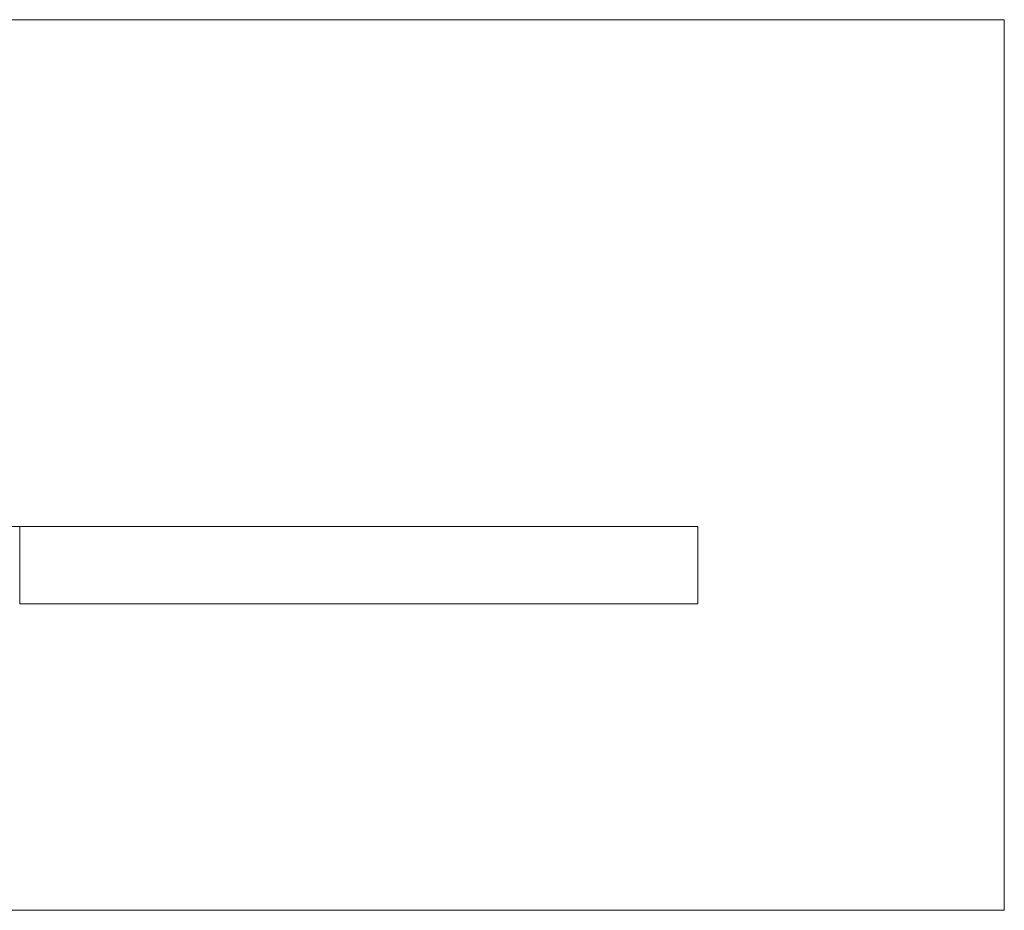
# Model space of a CAD drawing. Header units: inches. Extents: x -30 to 641, y 180 to 601.
# Tile 204 of 234: x 534 to 555, y 435 to 453. Entities that reach past the tile are written whole.
import ezdxf

# ---------------------------------------------------------------- set-up
doc = ezdxf.new("R2010")
doc.units = ezdxf.units.IN
doc.header["$MEASUREMENT"] = 0
doc.layers.add('1', color=7, linetype='Continuous')

# ---------------------------------------------------------------- blocks, each defined once
blk = doc.blocks.new('block 11')
at = {"layer": '1', "color": 8, "lineweight": 18, "true_color": 0x808080}
blk.add_lwpolyline([(554.57, 452.974), (-18.129, 452.974)], dxfattribs=at)
blk = doc.blocks.new('block 12')
at = {"layer": '1', "color": 8, "lineweight": 18, "true_color": 0x808080}
blk.add_lwpolyline([(554.57, 452.974), (554.57, 434.524)], dxfattribs=at)
blk = doc.blocks.new('block 13')
at = {"layer": '1', "color": 8, "lineweight": 18, "true_color": 0x808080}
blk.add_lwpolyline([(-18.129, 434.524), (554.57, 434.524)], dxfattribs=at)
blk = doc.blocks.new('block 2078')
at = {"layer": '1', "color": 155, "lineweight": 18, "true_color": 0x4c7299}
blk.add_lwpolyline([(548.22, 442.474), (534.179, 442.474)], dxfattribs=at)
blk = doc.blocks.new('block 2298')
at = {"layer": '1', "color": 155, "lineweight": 18, "true_color": 0x4c7299}
blk.add_lwpolyline([(534.179, 440.874), (534.179, 442.474)], dxfattribs=at)
blk = doc.blocks.new('block 2299')
at = {"layer": '1', "color": 155, "lineweight": 18, "true_color": 0x4c7299}
blk.add_lwpolyline([(548.22, 440.874), (548.22, 442.474)], dxfattribs=at)
blk = doc.blocks.new('block 2304')
at = {"layer": '1', "color": 155, "lineweight": 18, "true_color": 0x4c7299}
blk.add_lwpolyline([(548.22, 440.874), (534.179, 440.874)], dxfattribs=at)
blk = doc.blocks.new('block 2476')
at = {"layer": '1', "color": 18, "lineweight": 13, "true_color": 0x4c0000}
blk.add_lwpolyline([(534.179, 442.474), (548.22, 442.474)], dxfattribs=at)
blk = doc.blocks.new('block 2483')
at = {"layer": '1', "color": 18, "lineweight": 13, "true_color": 0x4c0000}
blk.add_lwpolyline([(537.021, 442.474), (535.021, 442.474)], dxfattribs=at)
blk = doc.blocks.new('block 2484')
at = {"layer": '1', "color": 18, "lineweight": 13, "true_color": 0x4c0000}
blk.add_lwpolyline([(537.671, 442.474), (534.371, 442.474)], dxfattribs=at)
blk = doc.blocks.new('block 2490')
at = {"layer": '1', "color": 18, "lineweight": 13, "true_color": 0x4c0000}
blk.add_lwpolyline([(548.22, 442.474), (534.179, 442.474)], dxfattribs=at)
blk = doc.blocks.new('block 2514')
at = {"layer": '1', "color": 252, "lineweight": 13, "true_color": 0x848484}
blk.add_lwpolyline([(544.989, 442.474), (541.929, 442.474)], dxfattribs=at)
blk = doc.blocks.new('block 2516')
at = {"layer": '1', "color": 18, "lineweight": 13, "true_color": 0x4c0000}
blk.add_lwpolyline([(537.671, 442.474), (534.371, 442.474)], dxfattribs=at)
blk = doc.blocks.new('block 2520')
at = {"layer": '1', "color": 18, "lineweight": 13, "true_color": 0x4c0000}
blk.add_lwpolyline([(548.22, 442.474), (534.179, 442.474)], dxfattribs=at)
blk = doc.blocks.new('block 2565')
at = {"layer": '1', "color": 18, "lineweight": 13, "true_color": 0x4c0000}
blk.add_lwpolyline([(534.179, 442.474), (548.22, 442.474)], dxfattribs=at)
blk = doc.blocks.new('block 2612')
at = {"layer": '1', "color": 252, "lineweight": 13, "true_color": 0x848484}
blk.add_lwpolyline([(544.989, 442.474), (541.929, 442.474)], dxfattribs=at)
blk = doc.blocks.new('block 2613')
at = {"layer": '1', "color": 252, "lineweight": 13, "true_color": 0x848484}
blk.add_lwpolyline([(538.929, 442.474), (539.329, 442.474)], dxfattribs=at)
blk = doc.blocks.new('block 2745')
at = {"layer": '1', "color": 252, "lineweight": 13, "true_color": 0x848484}
blk.add_lwpolyline([(544.989, 442.474), (541.929, 442.474)], dxfattribs=at)
blk = doc.blocks.new('block 2750')
at = {"layer": '1', "color": 252, "lineweight": 13, "true_color": 0x848484}
blk.add_lwpolyline([(544.989, 442.474), (541.929, 442.474)], dxfattribs=at)
blk = doc.blocks.new('block 2752')
at = {"layer": '1', "color": 252, "lineweight": 13, "true_color": 0x848484}
blk.add_lwpolyline([(538.929, 442.474), (539.329, 442.474)], dxfattribs=at)
blk = doc.blocks.new('block 7445')
at = {"layer": '1', "color": 18, "lineweight": 13, "true_color": 0x4c0000}
blk.add_lwpolyline([(534.179, 442.474), (534.163, 442.474), (534.119, 442.474), (534.048, 442.474), (533.948, 442.474), (533.823, 442.474), (533.673, 442.474), (533.502, 442.474), (533.315, 442.474), (533.115, 442.474), (532.903, 442.474), (532.676, 442.474), (532.435, 442.474), (531.929, 442.474), (531.423, 442.474), (531.182, 442.474), (530.955, 442.474), (530.743, 442.474), (530.543, 442.474), (530.356, 442.474), (530.185, 442.474), (530.035, 442.474), (529.909, 442.474), (529.81, 442.474), (529.739, 442.474), (529.695, 442.474), (529.679, 442.474)], dxfattribs=at)
blk = doc.blocks.new('block 7551')
at = {"layer": '1', "color": 18, "lineweight": 13, "true_color": 0x4c0000}
blk.add_lwpolyline([(522.666, 442.474), (527.341, 442.474), (529.679, 442.474), (530.501, 442.474), (538.218, 442.474), (547.569, 442.474), (548.166, 442.474), (538.815, 442.474), (534.179, 442.474), (533.326, 442.474), (531.016, 442.474), (527.938, 442.474), (523.263, 442.474), (522.332, 442.474)], dxfattribs=at)
blk = doc.blocks.new('block 7691')
at = {"layer": '1', "color": 18, "lineweight": 13, "true_color": 0x4c0000}
blk.add_open_spline([(534.873, 442.474), (534.877, 442.474), (534.883, 442.474), (534.883, 442.474), (534.883, 442.474), (534.891, 442.474), (534.891, 442.474), (534.891, 442.474), (534.902, 442.474), (534.902, 442.474), (534.902, 442.474), (534.915, 442.474), (534.915, 442.474), (534.915, 442.474), (534.93, 442.474), (534.93, 442.474), (534.93, 442.474), (534.947, 442.474), (534.947, 442.474), (534.947, 442.474), (534.965, 442.474), (534.965, 442.474), (534.965, 442.474), (534.984, 442.474), (534.984, 442.474), (534.984, 442.474), (535.004, 442.474), (535.004, 442.474), (535.004, 442.474), (535.026, 442.474), (535.026, 442.474), (535.026, 442.474), (535.049, 442.474), (535.049, 442.474), (535.049, 442.474), (535.073, 442.474), (535.073, 442.474), (535.073, 442.474), (535.123, 442.474), (535.123, 442.474), (535.123, 442.474), (535.172, 442.474), (535.172, 442.474), (535.172, 442.474), (535.196, 442.474), (535.196, 442.474), (535.196, 442.474), (535.219, 442.474), (535.219, 442.474), (535.219, 442.474), (535.241, 442.474), (535.241, 442.474), (535.241, 442.474), (535.261, 442.474), (535.261, 442.474), (535.261, 442.474), (535.28, 442.474), (535.28, 442.474), (535.28, 442.474), (535.299, 442.474), (535.299, 442.474), (535.299, 442.474), (535.315, 442.474), (535.315, 442.474), (535.315, 442.474), (535.33, 442.474), (535.33, 442.474), (535.33, 442.474), (535.343, 442.474), (535.343, 442.474), (535.343, 442.474), (535.354, 442.474), (535.354, 442.474), (535.354, 442.474), (535.362, 442.474), (535.362, 442.474), (535.362, 442.474), (535.368, 442.474), (535.368, 442.474), (535.368, 442.474), (535.362, 442.474), (535.362, 442.474), (535.362, 442.474), (535.354, 442.474), (535.354, 442.474), (535.354, 442.474), (535.343, 442.474), (535.343, 442.474), (535.343, 442.474), (535.33, 442.474), (535.33, 442.474), (535.33, 442.474), (535.315, 442.474), (535.315, 442.474), (535.315, 442.474), (535.299, 442.474), (535.299, 442.474), (535.299, 442.474), (535.28, 442.474), (535.28, 442.474), (535.28, 442.474), (535.261, 442.474), (535.261, 442.474), (535.261, 442.474), (535.241, 442.474), (535.241, 442.474), (535.241, 442.474), (535.219, 442.474), (535.219, 442.474), (535.219, 442.474), (535.196, 442.474), (535.196, 442.474), (535.196, 442.474), (535.172, 442.474), (535.172, 442.474), (535.172, 442.474), (535.123, 442.474), (535.123, 442.474), (535.123, 442.474), (535.073, 442.474), (535.073, 442.474), (535.073, 442.474), (535.049, 442.474), (535.049, 442.474), (535.049, 442.474), (535.026, 442.474), (535.026, 442.474), (535.026, 442.474), (535.004, 442.474), (535.004, 442.474), (535.004, 442.474), (534.984, 442.474), (534.984, 442.474), (534.984, 442.474), (534.965, 442.474), (534.965, 442.474), (534.965, 442.474), (534.947, 442.474), (534.947, 442.474), (534.947, 442.474), (534.93, 442.474), (534.93, 442.474), (534.93, 442.474), (534.915, 442.474), (534.915, 442.474), (534.915, 442.474), (534.902, 442.474), (534.902, 442.474), (534.902, 442.474), (534.891, 442.474), (534.891, 442.474), (534.891, 442.474), (534.883, 442.474), (534.883, 442.474), (534.883, 442.474), (534.877, 442.474), (534.877, 442.474)], degree=3, knots=[0, 0, 0, 0, 1, 1, 1, 2, 2, 2, 3, 3, 3, 4, 4, 4, 5, 5, 5, 6, 6, 6, 7, 7, 7, 8, 8, 8, 9, 9, 9, 10, 10, 10, 11, 11, 11, 12, 12, 12, 13, 13, 13, 14, 14, 14, 15, 15, 15, 16, 16, 16, 17, 17, 17, 18, 18, 18, 19, 19, 19, 20, 20, 20, 21, 21, 21, 22, 22, 22, 23, 23, 23, 24, 24, 24, 25, 25, 25, 26, 26, 26, 27, 27, 27, 28, 28, 28, 29, 29, 29, 30, 30, 30, 31, 31, 31, 32, 32, 32, 33, 33, 33, 34, 34, 34, 35, 35, 35, 36, 36, 36, 37, 37, 37, 38, 38, 38, 39, 39, 39, 40, 40, 40, 41, 41, 41, 42, 42, 42, 43, 43, 43, 44, 44, 44, 45, 45, 45, 46, 46, 46, 47, 47, 47, 48, 48, 48, 49, 49, 49, 50, 50, 50, 51, 51, 51, 52, 52, 52, 52], dxfattribs=at)
blk = doc.blocks.new('block 7834')
at = {"layer": '1', "color": 252, "lineweight": 13, "true_color": 0x848484}
blk.add_open_spline([(537.739, 442.474), (537.744, 442.474), (537.75, 442.474), (537.75, 442.474), (537.75, 442.474), (537.758, 442.474), (537.758, 442.474), (537.758, 442.474), (537.769, 442.474), (537.769, 442.474), (537.769, 442.474), (537.782, 442.474), (537.782, 442.474), (537.782, 442.474), (537.797, 442.474), (537.797, 442.474), (537.797, 442.474), (537.813, 442.474), (537.813, 442.474), (537.813, 442.474), (537.832, 442.474), (537.832, 442.474), (537.832, 442.474), (537.851, 442.474), (537.851, 442.474), (537.851, 442.474), (537.871, 442.474), (537.871, 442.474), (537.871, 442.474), (537.893, 442.474), (537.893, 442.474), (537.893, 442.474), (537.916, 442.474), (537.916, 442.474), (537.916, 442.474), (537.94, 442.474), (537.94, 442.474), (537.94, 442.474), (537.989, 442.474), (537.989, 442.474), (537.989, 442.474), (538.039, 442.474), (538.039, 442.474), (538.039, 442.474), (538.063, 442.474), (538.063, 442.474), (538.063, 442.474), (538.086, 442.474), (538.086, 442.474), (538.086, 442.474), (538.108, 442.474), (538.108, 442.474), (538.108, 442.474), (538.128, 442.474), (538.128, 442.474), (538.128, 442.474), (538.147, 442.474), (538.147, 442.474), (538.147, 442.474), (538.165, 442.474), (538.165, 442.474), (538.165, 442.474), (538.182, 442.474), (538.182, 442.474), (538.182, 442.474), (538.197, 442.474), (538.197, 442.474), (538.197, 442.474), (538.21, 442.474), (538.21, 442.474), (538.21, 442.474), (538.221, 442.474), (538.221, 442.474), (538.221, 442.474), (538.229, 442.474), (538.229, 442.474), (538.229, 442.474), (538.235, 442.474), (538.235, 442.474), (538.235, 442.474), (538.229, 442.474), (538.229, 442.474), (538.229, 442.474), (538.221, 442.474), (538.221, 442.474), (538.221, 442.474), (538.21, 442.474), (538.21, 442.474), (538.21, 442.474), (538.197, 442.474), (538.197, 442.474), (538.197, 442.474), (538.182, 442.474), (538.182, 442.474), (538.182, 442.474), (538.165, 442.474), (538.165, 442.474), (538.165, 442.474), (538.147, 442.474), (538.147, 442.474), (538.147, 442.474), (538.128, 442.474), (538.128, 442.474), (538.128, 442.474), (538.108, 442.474), (538.108, 442.474), (538.108, 442.474), (538.086, 442.474), (538.086, 442.474), (538.086, 442.474), (538.063, 442.474), (538.063, 442.474), (538.063, 442.474), (538.039, 442.474), (538.039, 442.474), (538.039, 442.474), (537.989, 442.474), (537.989, 442.474), (537.989, 442.474), (537.94, 442.474), (537.94, 442.474), (537.94, 442.474), (537.916, 442.474), (537.916, 442.474), (537.916, 442.474), (537.893, 442.474), (537.893, 442.474), (537.893, 442.474), (537.871, 442.474), (537.871, 442.474), (537.871, 442.474), (537.851, 442.474), (537.851, 442.474), (537.851, 442.474), (537.832, 442.474), (537.832, 442.474), (537.832, 442.474), (537.813, 442.474), (537.813, 442.474), (537.813, 442.474), (537.797, 442.474), (537.797, 442.474), (537.797, 442.474), (537.782, 442.474), (537.782, 442.474), (537.782, 442.474), (537.769, 442.474), (537.769, 442.474), (537.769, 442.474), (537.758, 442.474), (537.758, 442.474), (537.758, 442.474), (537.75, 442.474), (537.75, 442.474), (537.75, 442.474), (537.744, 442.474), (537.744, 442.474)], degree=3, knots=[0, 0, 0, 0, 1, 1, 1, 2, 2, 2, 3, 3, 3, 4, 4, 4, 5, 5, 5, 6, 6, 6, 7, 7, 7, 8, 8, 8, 9, 9, 9, 10, 10, 10, 11, 11, 11, 12, 12, 12, 13, 13, 13, 14, 14, 14, 15, 15, 15, 16, 16, 16, 17, 17, 17, 18, 18, 18, 19, 19, 19, 20, 20, 20, 21, 21, 21, 22, 22, 22, 23, 23, 23, 24, 24, 24, 25, 25, 25, 26, 26, 26, 27, 27, 27, 28, 28, 28, 29, 29, 29, 30, 30, 30, 31, 31, 31, 32, 32, 32, 33, 33, 33, 34, 34, 34, 35, 35, 35, 36, 36, 36, 37, 37, 37, 38, 38, 38, 39, 39, 39, 40, 40, 40, 41, 41, 41, 42, 42, 42, 43, 43, 43, 44, 44, 44, 45, 45, 45, 46, 46, 46, 47, 47, 47, 48, 48, 48, 49, 49, 49, 50, 50, 50, 51, 51, 51, 52, 52, 52, 52], dxfattribs=at)
blk = doc.blocks.new('block 7835')
at = {"layer": '1', "color": 252, "lineweight": 13, "true_color": 0x848484}
blk.add_open_spline([(546.539, 442.474), (546.544, 442.474), (546.55, 442.474), (546.55, 442.474), (546.55, 442.474), (546.558, 442.474), (546.558, 442.474), (546.558, 442.474), (546.569, 442.474), (546.569, 442.474), (546.569, 442.474), (546.582, 442.474), (546.582, 442.474), (546.582, 442.474), (546.597, 442.474), (546.597, 442.474), (546.597, 442.474), (546.613, 442.474), (546.613, 442.474), (546.613, 442.474), (546.632, 442.474), (546.632, 442.474), (546.632, 442.474), (546.651, 442.474), (546.651, 442.474), (546.651, 442.474), (546.671, 442.474), (546.671, 442.474), (546.671, 442.474), (546.693, 442.474), (546.693, 442.474), (546.693, 442.474), (546.716, 442.474), (546.716, 442.474), (546.716, 442.474), (546.74, 442.474), (546.74, 442.474), (546.74, 442.474), (546.789, 442.474), (546.789, 442.474), (546.789, 442.474), (546.839, 442.474), (546.839, 442.474), (546.839, 442.474), (546.863, 442.474), (546.863, 442.474), (546.863, 442.474), (546.886, 442.474), (546.886, 442.474), (546.886, 442.474), (546.908, 442.474), (546.908, 442.474), (546.908, 442.474), (546.928, 442.474), (546.928, 442.474), (546.928, 442.474), (546.947, 442.474), (546.947, 442.474), (546.947, 442.474), (546.965, 442.474), (546.965, 442.474), (546.965, 442.474), (546.982, 442.474), (546.982, 442.474), (546.982, 442.474), (546.997, 442.474), (546.997, 442.474), (546.997, 442.474), (547.01, 442.474), (547.01, 442.474), (547.01, 442.474), (547.021, 442.474), (547.021, 442.474), (547.021, 442.474), (547.029, 442.474), (547.029, 442.474), (547.029, 442.474), (547.035, 442.474), (547.035, 442.474), (547.035, 442.474), (547.029, 442.474), (547.029, 442.474), (547.029, 442.474), (547.021, 442.474), (547.021, 442.474), (547.021, 442.474), (547.01, 442.474), (547.01, 442.474), (547.01, 442.474), (546.997, 442.474), (546.997, 442.474), (546.997, 442.474), (546.982, 442.474), (546.982, 442.474), (546.982, 442.474), (546.965, 442.474), (546.965, 442.474), (546.965, 442.474), (546.947, 442.474), (546.947, 442.474), (546.947, 442.474), (546.928, 442.474), (546.928, 442.474), (546.928, 442.474), (546.908, 442.474), (546.908, 442.474), (546.908, 442.474), (546.886, 442.474), (546.886, 442.474), (546.886, 442.474), (546.863, 442.474), (546.863, 442.474), (546.863, 442.474), (546.839, 442.474), (546.839, 442.474), (546.839, 442.474), (546.789, 442.474), (546.789, 442.474), (546.789, 442.474), (546.74, 442.474), (546.74, 442.474), (546.74, 442.474), (546.716, 442.474), (546.716, 442.474), (546.716, 442.474), (546.693, 442.474), (546.693, 442.474), (546.693, 442.474), (546.671, 442.474), (546.671, 442.474), (546.671, 442.474), (546.651, 442.474), (546.651, 442.474), (546.651, 442.474), (546.632, 442.474), (546.632, 442.474), (546.632, 442.474), (546.613, 442.474), (546.613, 442.474), (546.613, 442.474), (546.597, 442.474), (546.597, 442.474), (546.597, 442.474), (546.582, 442.474), (546.582, 442.474), (546.582, 442.474), (546.569, 442.474), (546.569, 442.474), (546.569, 442.474), (546.558, 442.474), (546.558, 442.474), (546.558, 442.474), (546.55, 442.474), (546.55, 442.474), (546.55, 442.474), (546.544, 442.474), (546.544, 442.474)], degree=3, knots=[0, 0, 0, 0, 1, 1, 1, 2, 2, 2, 3, 3, 3, 4, 4, 4, 5, 5, 5, 6, 6, 6, 7, 7, 7, 8, 8, 8, 9, 9, 9, 10, 10, 10, 11, 11, 11, 12, 12, 12, 13, 13, 13, 14, 14, 14, 15, 15, 15, 16, 16, 16, 17, 17, 17, 18, 18, 18, 19, 19, 19, 20, 20, 20, 21, 21, 21, 22, 22, 22, 23, 23, 23, 24, 24, 24, 25, 25, 25, 26, 26, 26, 27, 27, 27, 28, 28, 28, 29, 29, 29, 30, 30, 30, 31, 31, 31, 32, 32, 32, 33, 33, 33, 34, 34, 34, 35, 35, 35, 36, 36, 36, 37, 37, 37, 38, 38, 38, 39, 39, 39, 40, 40, 40, 41, 41, 41, 42, 42, 42, 43, 43, 43, 44, 44, 44, 45, 45, 45, 46, 46, 46, 47, 47, 47, 48, 48, 48, 49, 49, 49, 50, 50, 50, 51, 51, 51, 52, 52, 52, 52], dxfattribs=at)
blk = doc.blocks.new('block 7836')
at = {"layer": '1', "color": 252, "lineweight": 13, "true_color": 0x848484}
blk.add_open_spline([(545.289, 442.474), (545.113, 442.474), (544.936, 442.474), (544.759, 442.474), (544.723, 442.474), (544.688, 442.474), (544.652, 442.474), (543.744, 442.474), (542.837, 442.474), (541.929, 442.474), (541.832, 442.474), (541.736, 442.474), (541.639, 442.474), (541.736, 442.474), (541.832, 442.474), (541.929, 442.474), (542.837, 442.474), (543.744, 442.474), (544.652, 442.474), (544.688, 442.474), (544.723, 442.474), (544.759, 442.474), (544.936, 442.474), (545.113, 442.474), (545.289, 442.474), (545.089, 442.474), (544.889, 442.474), (544.689, 442.474), (544.889, 442.474), (545.089, 442.474), (545.289, 442.474)], degree=3, knots=[0, 0, 0, 0, 1, 1, 1, 2, 2, 2, 3, 3, 3, 4, 4, 4, 5, 5, 5, 6, 6, 6, 7, 7, 7, 8, 8, 8, 9, 9, 9, 10, 10, 10, 10], dxfattribs=at)
blk = doc.blocks.new('block 7837')
at = {"layer": '1', "color": 252, "lineweight": 13, "true_color": 0x848484}
blk.add_open_spline([(545.289, 442.474), (545.113, 442.474), (544.936, 442.474), (544.759, 442.474), (544.723, 442.474), (544.688, 442.474), (544.652, 442.474), (543.744, 442.474), (542.837, 442.474), (541.929, 442.474), (541.832, 442.474), (541.736, 442.474), (541.639, 442.474), (541.736, 442.474), (541.832, 442.474), (541.929, 442.474), (542.837, 442.474), (543.744, 442.474), (544.652, 442.474), (544.688, 442.474), (544.723, 442.474), (544.759, 442.474), (544.936, 442.474), (545.113, 442.474), (545.289, 442.474), (545.089, 442.474), (544.889, 442.474), (544.689, 442.474), (544.889, 442.474), (545.089, 442.474), (545.289, 442.474)], degree=3, knots=[0, 0, 0, 0, 1, 1, 1, 2, 2, 2, 3, 3, 3, 4, 4, 4, 5, 5, 5, 6, 6, 6, 7, 7, 7, 8, 8, 8, 9, 9, 9, 10, 10, 10, 10], dxfattribs=at)
blk = doc.blocks.new('block 7838')
at = {"layer": '1', "color": 252, "lineweight": 13, "true_color": 0x848484}
blk.add_open_spline([(540.85, 442.474), (540.946, 442.474), (541.043, 442.474), (541.139, 442.474), (541.043, 442.474), (540.946, 442.474), (540.85, 442.474), (540.609, 442.474), (540.368, 442.474), (540.127, 442.474), (540.091, 442.474), (540.055, 442.474), (540.02, 442.474), (539.843, 442.474), (539.666, 442.474), (539.489, 442.474), (539.689, 442.474), (539.889, 442.474), (540.089, 442.474), (539.889, 442.474), (539.689, 442.474), (539.489, 442.474), (539.666, 442.474), (539.843, 442.474), (540.02, 442.474), (540.055, 442.474), (540.091, 442.474), (540.127, 442.474), (540.368, 442.474), (540.609, 442.474), (540.85, 442.474)], degree=3, knots=[0, 0, 0, 0, 1, 1, 1, 2, 2, 2, 3, 3, 3, 4, 4, 4, 5, 5, 5, 6, 6, 6, 7, 7, 7, 8, 8, 8, 9, 9, 9, 10, 10, 10, 10], dxfattribs=at)
blk = doc.blocks.new('block 7839')
at = {"layer": '1', "color": 252, "lineweight": 13, "true_color": 0x848484}
blk.add_open_spline([(540.85, 442.474), (540.946, 442.474), (541.043, 442.474), (541.139, 442.474), (541.043, 442.474), (540.946, 442.474), (540.85, 442.474), (540.609, 442.474), (540.368, 442.474), (540.127, 442.474), (540.091, 442.474), (540.055, 442.474), (540.02, 442.474), (539.843, 442.474), (539.666, 442.474), (539.489, 442.474), (539.689, 442.474), (539.889, 442.474), (540.089, 442.474), (539.889, 442.474), (539.689, 442.474), (539.489, 442.474), (539.666, 442.474), (539.843, 442.474), (540.02, 442.474), (540.055, 442.474), (540.091, 442.474), (540.127, 442.474), (540.368, 442.474), (540.609, 442.474), (540.85, 442.474)], degree=3, knots=[0, 0, 0, 0, 1, 1, 1, 2, 2, 2, 3, 3, 3, 4, 4, 4, 5, 5, 5, 6, 6, 6, 7, 7, 7, 8, 8, 8, 9, 9, 9, 10, 10, 10, 10], dxfattribs=at)
blk = doc.blocks.new('block 7871')
at = {"layer": '1', "color": 18, "lineweight": 13, "true_color": 0x4c0000}
blk.add_lwpolyline([(534.179, 442.474), (534.163, 442.474), (534.119, 442.474), (534.048, 442.474), (533.948, 442.474), (533.823, 442.474), (533.673, 442.474), (533.502, 442.474), (533.315, 442.474), (533.115, 442.474), (532.903, 442.474), (532.676, 442.474), (532.435, 442.474), (531.929, 442.474), (531.423, 442.474), (531.182, 442.474), (530.955, 442.474), (530.743, 442.474), (530.543, 442.474), (530.356, 442.474), (530.185, 442.474), (530.035, 442.474), (529.909, 442.474), (529.81, 442.474), (529.739, 442.474), (529.695, 442.474), (529.679, 442.474)], dxfattribs=at)
blk = doc.blocks.new('block 7872')
at = {"layer": '1', "color": 18, "lineweight": 13, "true_color": 0x4c0000}
blk.add_open_spline([(547.221, 442.474), (546.221, 442.474), (545.221, 442.474), (544.221, 442.474), (545.221, 442.474), (546.221, 442.474), (547.221, 442.474)], degree=3, knots=[0, 0, 0, 0, 1, 1, 1, 2, 2, 2, 2], dxfattribs=at)
blk = doc.blocks.new('block 7889')
at = {"layer": '1', "color": 18, "lineweight": 13, "true_color": 0x4c0000}
blk.add_open_spline([(547.221, 442.474), (546.221, 442.474), (545.221, 442.474), (544.221, 442.474), (545.221, 442.474), (546.221, 442.474), (547.221, 442.474)], degree=3, knots=[0, 0, 0, 0, 1, 1, 1, 2, 2, 2, 2], dxfattribs=at)
blk = doc.blocks.new('block 7927')
at = {"layer": '1', "color": 18, "lineweight": 13, "true_color": 0x4c0000}
blk.add_lwpolyline([(534.179, 442.474), (534.163, 442.474), (534.119, 442.474), (534.048, 442.474), (533.948, 442.474), (533.823, 442.474), (533.673, 442.474), (533.502, 442.474), (533.315, 442.474), (533.115, 442.474), (532.903, 442.474), (532.676, 442.474), (532.435, 442.474), (531.929, 442.474), (531.423, 442.474), (531.182, 442.474), (530.955, 442.474), (530.743, 442.474), (530.543, 442.474), (530.356, 442.474), (530.185, 442.474), (530.035, 442.474), (529.909, 442.474), (529.81, 442.474), (529.739, 442.474), (529.695, 442.474), (529.679, 442.474)], dxfattribs=at)
blk = doc.blocks.new('block 7963')
at = {"layer": '1', "color": 18, "lineweight": 13, "true_color": 0x4c0000}
blk.add_lwpolyline([(534.179, 442.474), (534.163, 442.474), (534.119, 442.474), (534.048, 442.474), (533.948, 442.474), (533.823, 442.474), (533.673, 442.474), (533.502, 442.474), (533.315, 442.474), (533.115, 442.474), (532.903, 442.474), (532.676, 442.474), (532.435, 442.474), (531.929, 442.474), (531.423, 442.474), (531.182, 442.474), (530.955, 442.474), (530.743, 442.474), (530.543, 442.474), (530.356, 442.474), (530.185, 442.474), (530.035, 442.474), (529.909, 442.474), (529.81, 442.474), (529.739, 442.474), (529.695, 442.474), (529.679, 442.474)], dxfattribs=at)
blk = doc.blocks.new('block 8184')
at = {"layer": '1', "color": 252, "lineweight": 13, "true_color": 0x848484}
blk.add_open_spline([(540.85, 442.474), (540.946, 442.474), (541.043, 442.474), (541.139, 442.474), (541.043, 442.474), (540.946, 442.474), (540.85, 442.474), (540.609, 442.474), (540.368, 442.474), (540.127, 442.474), (540.091, 442.474), (540.055, 442.474), (540.02, 442.474), (539.843, 442.474), (539.666, 442.474), (539.489, 442.474), (539.689, 442.474), (539.889, 442.474), (540.089, 442.474), (539.889, 442.474), (539.689, 442.474), (539.489, 442.474), (539.666, 442.474), (539.843, 442.474), (540.02, 442.474), (540.055, 442.474), (540.091, 442.474), (540.127, 442.474), (540.368, 442.474), (540.609, 442.474), (540.85, 442.474)], degree=3, knots=[0, 0, 0, 0, 1, 1, 1, 2, 2, 2, 3, 3, 3, 4, 4, 4, 5, 5, 5, 6, 6, 6, 7, 7, 7, 8, 8, 8, 9, 9, 9, 10, 10, 10, 10], dxfattribs=at)
blk = doc.blocks.new('block 8187')
at = {"layer": '1', "color": 252, "lineweight": 13, "true_color": 0x848484}
blk.add_open_spline([(545.289, 442.474), (545.113, 442.474), (544.936, 442.474), (544.759, 442.474), (544.723, 442.474), (544.688, 442.474), (544.652, 442.474), (543.744, 442.474), (542.837, 442.474), (541.929, 442.474), (541.832, 442.474), (541.736, 442.474), (541.639, 442.474), (541.736, 442.474), (541.832, 442.474), (541.929, 442.474), (542.837, 442.474), (543.744, 442.474), (544.652, 442.474), (544.688, 442.474), (544.723, 442.474), (544.759, 442.474), (544.936, 442.474), (545.113, 442.474), (545.289, 442.474), (545.089, 442.474), (544.889, 442.474), (544.689, 442.474), (544.889, 442.474), (545.089, 442.474), (545.289, 442.474)], degree=3, knots=[0, 0, 0, 0, 1, 1, 1, 2, 2, 2, 3, 3, 3, 4, 4, 4, 5, 5, 5, 6, 6, 6, 7, 7, 7, 8, 8, 8, 9, 9, 9, 10, 10, 10, 10], dxfattribs=at)
blk = doc.blocks.new('block 8190')
at = {"layer": '1', "color": 252, "lineweight": 13, "true_color": 0x848484}
blk.add_open_spline([(545.289, 442.474), (545.113, 442.474), (544.936, 442.474), (544.759, 442.474), (544.723, 442.474), (544.688, 442.474), (544.652, 442.474), (543.744, 442.474), (542.837, 442.474), (541.929, 442.474), (541.832, 442.474), (541.736, 442.474), (541.639, 442.474), (541.736, 442.474), (541.832, 442.474), (541.929, 442.474), (542.837, 442.474), (543.744, 442.474), (544.652, 442.474), (544.688, 442.474), (544.723, 442.474), (544.759, 442.474), (544.936, 442.474), (545.113, 442.474), (545.289, 442.474), (545.089, 442.474), (544.889, 442.474), (544.689, 442.474), (544.889, 442.474), (545.089, 442.474), (545.289, 442.474)], degree=3, knots=[0, 0, 0, 0, 1, 1, 1, 2, 2, 2, 3, 3, 3, 4, 4, 4, 5, 5, 5, 6, 6, 6, 7, 7, 7, 8, 8, 8, 9, 9, 9, 10, 10, 10, 10], dxfattribs=at)
blk = doc.blocks.new('block 8193')
at = {"layer": '1', "color": 252, "lineweight": 13, "true_color": 0x848484}
blk.add_open_spline([(546.539, 442.474), (546.544, 442.474), (546.55, 442.474), (546.55, 442.474), (546.55, 442.474), (546.558, 442.474), (546.558, 442.474), (546.558, 442.474), (546.569, 442.474), (546.569, 442.474), (546.569, 442.474), (546.582, 442.474), (546.582, 442.474), (546.582, 442.474), (546.597, 442.474), (546.597, 442.474), (546.597, 442.474), (546.613, 442.474), (546.613, 442.474), (546.613, 442.474), (546.632, 442.474), (546.632, 442.474), (546.632, 442.474), (546.651, 442.474), (546.651, 442.474), (546.651, 442.474), (546.671, 442.474), (546.671, 442.474), (546.671, 442.474), (546.693, 442.474), (546.693, 442.474), (546.693, 442.474), (546.716, 442.474), (546.716, 442.474), (546.716, 442.474), (546.74, 442.474), (546.74, 442.474), (546.74, 442.474), (546.789, 442.474), (546.789, 442.474), (546.789, 442.474), (546.839, 442.474), (546.839, 442.474), (546.839, 442.474), (546.863, 442.474), (546.863, 442.474), (546.863, 442.474), (546.886, 442.474), (546.886, 442.474), (546.886, 442.474), (546.908, 442.474), (546.908, 442.474), (546.908, 442.474), (546.928, 442.474), (546.928, 442.474), (546.928, 442.474), (546.947, 442.474), (546.947, 442.474), (546.947, 442.474), (546.965, 442.474), (546.965, 442.474), (546.965, 442.474), (546.982, 442.474), (546.982, 442.474), (546.982, 442.474), (546.997, 442.474), (546.997, 442.474), (546.997, 442.474), (547.01, 442.474), (547.01, 442.474), (547.01, 442.474), (547.021, 442.474), (547.021, 442.474), (547.021, 442.474), (547.029, 442.474), (547.029, 442.474), (547.029, 442.474), (547.035, 442.474), (547.035, 442.474), (547.035, 442.474), (547.029, 442.474), (547.029, 442.474), (547.029, 442.474), (547.021, 442.474), (547.021, 442.474), (547.021, 442.474), (547.01, 442.474), (547.01, 442.474), (547.01, 442.474), (546.997, 442.474), (546.997, 442.474), (546.997, 442.474), (546.982, 442.474), (546.982, 442.474), (546.982, 442.474), (546.965, 442.474), (546.965, 442.474), (546.965, 442.474), (546.947, 442.474), (546.947, 442.474), (546.947, 442.474), (546.928, 442.474), (546.928, 442.474), (546.928, 442.474), (546.908, 442.474), (546.908, 442.474), (546.908, 442.474), (546.886, 442.474), (546.886, 442.474), (546.886, 442.474), (546.863, 442.474), (546.863, 442.474), (546.863, 442.474), (546.839, 442.474), (546.839, 442.474), (546.839, 442.474), (546.789, 442.474), (546.789, 442.474), (546.789, 442.474), (546.74, 442.474), (546.74, 442.474), (546.74, 442.474), (546.716, 442.474), (546.716, 442.474), (546.716, 442.474), (546.693, 442.474), (546.693, 442.474), (546.693, 442.474), (546.671, 442.474), (546.671, 442.474), (546.671, 442.474), (546.651, 442.474), (546.651, 442.474), (546.651, 442.474), (546.632, 442.474), (546.632, 442.474), (546.632, 442.474), (546.613, 442.474), (546.613, 442.474), (546.613, 442.474), (546.597, 442.474), (546.597, 442.474), (546.597, 442.474), (546.582, 442.474), (546.582, 442.474), (546.582, 442.474), (546.569, 442.474), (546.569, 442.474), (546.569, 442.474), (546.558, 442.474), (546.558, 442.474), (546.558, 442.474), (546.55, 442.474), (546.55, 442.474), (546.55, 442.474), (546.544, 442.474), (546.544, 442.474)], degree=3, knots=[0, 0, 0, 0, 1, 1, 1, 2, 2, 2, 3, 3, 3, 4, 4, 4, 5, 5, 5, 6, 6, 6, 7, 7, 7, 8, 8, 8, 9, 9, 9, 10, 10, 10, 11, 11, 11, 12, 12, 12, 13, 13, 13, 14, 14, 14, 15, 15, 15, 16, 16, 16, 17, 17, 17, 18, 18, 18, 19, 19, 19, 20, 20, 20, 21, 21, 21, 22, 22, 22, 23, 23, 23, 24, 24, 24, 25, 25, 25, 26, 26, 26, 27, 27, 27, 28, 28, 28, 29, 29, 29, 30, 30, 30, 31, 31, 31, 32, 32, 32, 33, 33, 33, 34, 34, 34, 35, 35, 35, 36, 36, 36, 37, 37, 37, 38, 38, 38, 39, 39, 39, 40, 40, 40, 41, 41, 41, 42, 42, 42, 43, 43, 43, 44, 44, 44, 45, 45, 45, 46, 46, 46, 47, 47, 47, 48, 48, 48, 49, 49, 49, 50, 50, 50, 51, 51, 51, 52, 52, 52, 52], dxfattribs=at)
blk = doc.blocks.new('block 8197')
at = {"layer": '1', "color": 252, "lineweight": 13, "true_color": 0x848484}
blk.add_open_spline([(540.85, 442.474), (540.946, 442.474), (541.043, 442.474), (541.139, 442.474), (541.043, 442.474), (540.946, 442.474), (540.85, 442.474), (540.609, 442.474), (540.368, 442.474), (540.127, 442.474), (540.091, 442.474), (540.055, 442.474), (540.02, 442.474), (539.843, 442.474), (539.666, 442.474), (539.489, 442.474), (539.689, 442.474), (539.889, 442.474), (540.089, 442.474), (539.889, 442.474), (539.689, 442.474), (539.489, 442.474), (539.666, 442.474), (539.843, 442.474), (540.02, 442.474), (540.055, 442.474), (540.091, 442.474), (540.127, 442.474), (540.368, 442.474), (540.609, 442.474), (540.85, 442.474)], degree=3, knots=[0, 0, 0, 0, 1, 1, 1, 2, 2, 2, 3, 3, 3, 4, 4, 4, 5, 5, 5, 6, 6, 6, 7, 7, 7, 8, 8, 8, 9, 9, 9, 10, 10, 10, 10], dxfattribs=at)
blk = doc.blocks.new('block 8198')
at = {"layer": '1', "color": 252, "lineweight": 13, "true_color": 0x848484}
blk.add_open_spline([(537.739, 442.474), (537.744, 442.474), (537.75, 442.474), (537.75, 442.474), (537.75, 442.474), (537.758, 442.474), (537.758, 442.474), (537.758, 442.474), (537.769, 442.474), (537.769, 442.474), (537.769, 442.474), (537.782, 442.474), (537.782, 442.474), (537.782, 442.474), (537.797, 442.474), (537.797, 442.474), (537.797, 442.474), (537.813, 442.474), (537.813, 442.474), (537.813, 442.474), (537.832, 442.474), (537.832, 442.474), (537.832, 442.474), (537.851, 442.474), (537.851, 442.474), (537.851, 442.474), (537.871, 442.474), (537.871, 442.474), (537.871, 442.474), (537.893, 442.474), (537.893, 442.474), (537.893, 442.474), (537.916, 442.474), (537.916, 442.474), (537.916, 442.474), (537.94, 442.474), (537.94, 442.474), (537.94, 442.474), (537.989, 442.474), (537.989, 442.474), (537.989, 442.474), (538.039, 442.474), (538.039, 442.474), (538.039, 442.474), (538.063, 442.474), (538.063, 442.474), (538.063, 442.474), (538.086, 442.474), (538.086, 442.474), (538.086, 442.474), (538.108, 442.474), (538.108, 442.474), (538.108, 442.474), (538.128, 442.474), (538.128, 442.474), (538.128, 442.474), (538.147, 442.474), (538.147, 442.474), (538.147, 442.474), (538.165, 442.474), (538.165, 442.474), (538.165, 442.474), (538.182, 442.474), (538.182, 442.474), (538.182, 442.474), (538.197, 442.474), (538.197, 442.474), (538.197, 442.474), (538.21, 442.474), (538.21, 442.474), (538.21, 442.474), (538.221, 442.474), (538.221, 442.474), (538.221, 442.474), (538.229, 442.474), (538.229, 442.474), (538.229, 442.474), (538.235, 442.474), (538.235, 442.474), (538.235, 442.474), (538.229, 442.474), (538.229, 442.474), (538.229, 442.474), (538.221, 442.474), (538.221, 442.474), (538.221, 442.474), (538.21, 442.474), (538.21, 442.474), (538.21, 442.474), (538.197, 442.474), (538.197, 442.474), (538.197, 442.474), (538.182, 442.474), (538.182, 442.474), (538.182, 442.474), (538.165, 442.474), (538.165, 442.474), (538.165, 442.474), (538.147, 442.474), (538.147, 442.474), (538.147, 442.474), (538.128, 442.474), (538.128, 442.474), (538.128, 442.474), (538.108, 442.474), (538.108, 442.474), (538.108, 442.474), (538.086, 442.474), (538.086, 442.474), (538.086, 442.474), (538.063, 442.474), (538.063, 442.474), (538.063, 442.474), (538.039, 442.474), (538.039, 442.474), (538.039, 442.474), (537.989, 442.474), (537.989, 442.474), (537.989, 442.474), (537.94, 442.474), (537.94, 442.474), (537.94, 442.474), (537.916, 442.474), (537.916, 442.474), (537.916, 442.474), (537.893, 442.474), (537.893, 442.474), (537.893, 442.474), (537.871, 442.474), (537.871, 442.474), (537.871, 442.474), (537.851, 442.474), (537.851, 442.474), (537.851, 442.474), (537.832, 442.474), (537.832, 442.474), (537.832, 442.474), (537.813, 442.474), (537.813, 442.474), (537.813, 442.474), (537.797, 442.474), (537.797, 442.474), (537.797, 442.474), (537.782, 442.474), (537.782, 442.474), (537.782, 442.474), (537.769, 442.474), (537.769, 442.474), (537.769, 442.474), (537.758, 442.474), (537.758, 442.474), (537.758, 442.474), (537.75, 442.474), (537.75, 442.474), (537.75, 442.474), (537.744, 442.474), (537.744, 442.474)], degree=3, knots=[0, 0, 0, 0, 1, 1, 1, 2, 2, 2, 3, 3, 3, 4, 4, 4, 5, 5, 5, 6, 6, 6, 7, 7, 7, 8, 8, 8, 9, 9, 9, 10, 10, 10, 11, 11, 11, 12, 12, 12, 13, 13, 13, 14, 14, 14, 15, 15, 15, 16, 16, 16, 17, 17, 17, 18, 18, 18, 19, 19, 19, 20, 20, 20, 21, 21, 21, 22, 22, 22, 23, 23, 23, 24, 24, 24, 25, 25, 25, 26, 26, 26, 27, 27, 27, 28, 28, 28, 29, 29, 29, 30, 30, 30, 31, 31, 31, 32, 32, 32, 33, 33, 33, 34, 34, 34, 35, 35, 35, 36, 36, 36, 37, 37, 37, 38, 38, 38, 39, 39, 39, 40, 40, 40, 41, 41, 41, 42, 42, 42, 43, 43, 43, 44, 44, 44, 45, 45, 45, 46, 46, 46, 47, 47, 47, 48, 48, 48, 49, 49, 49, 50, 50, 50, 51, 51, 51, 52, 52, 52, 52], dxfattribs=at)
blk = doc.blocks.new('block 8199')
at = {"layer": '1', "color": 18, "lineweight": 13, "true_color": 0x4c0000}
blk.add_open_spline([(534.873, 442.474), (534.877, 442.474), (534.883, 442.474), (534.883, 442.474), (534.883, 442.474), (534.891, 442.474), (534.891, 442.474), (534.891, 442.474), (534.902, 442.474), (534.902, 442.474), (534.902, 442.474), (534.915, 442.474), (534.915, 442.474), (534.915, 442.474), (534.93, 442.474), (534.93, 442.474), (534.93, 442.474), (534.947, 442.474), (534.947, 442.474), (534.947, 442.474), (534.965, 442.474), (534.965, 442.474), (534.965, 442.474), (534.984, 442.474), (534.984, 442.474), (534.984, 442.474), (535.004, 442.474), (535.004, 442.474), (535.004, 442.474), (535.026, 442.474), (535.026, 442.474), (535.026, 442.474), (535.049, 442.474), (535.049, 442.474), (535.049, 442.474), (535.073, 442.474), (535.073, 442.474), (535.073, 442.474), (535.123, 442.474), (535.123, 442.474), (535.123, 442.474), (535.172, 442.474), (535.172, 442.474), (535.172, 442.474), (535.196, 442.474), (535.196, 442.474), (535.196, 442.474), (535.219, 442.474), (535.219, 442.474), (535.219, 442.474), (535.241, 442.474), (535.241, 442.474), (535.241, 442.474), (535.261, 442.474), (535.261, 442.474), (535.261, 442.474), (535.28, 442.474), (535.28, 442.474), (535.28, 442.474), (535.299, 442.474), (535.299, 442.474), (535.299, 442.474), (535.315, 442.474), (535.315, 442.474), (535.315, 442.474), (535.33, 442.474), (535.33, 442.474), (535.33, 442.474), (535.343, 442.474), (535.343, 442.474), (535.343, 442.474), (535.354, 442.474), (535.354, 442.474), (535.354, 442.474), (535.362, 442.474), (535.362, 442.474), (535.362, 442.474), (535.368, 442.474), (535.368, 442.474), (535.368, 442.474), (535.362, 442.474), (535.362, 442.474), (535.362, 442.474), (535.354, 442.474), (535.354, 442.474), (535.354, 442.474), (535.343, 442.474), (535.343, 442.474), (535.343, 442.474), (535.33, 442.474), (535.33, 442.474), (535.33, 442.474), (535.315, 442.474), (535.315, 442.474), (535.315, 442.474), (535.299, 442.474), (535.299, 442.474), (535.299, 442.474), (535.28, 442.474), (535.28, 442.474), (535.28, 442.474), (535.261, 442.474), (535.261, 442.474), (535.261, 442.474), (535.241, 442.474), (535.241, 442.474), (535.241, 442.474), (535.219, 442.474), (535.219, 442.474), (535.219, 442.474), (535.196, 442.474), (535.196, 442.474), (535.196, 442.474), (535.172, 442.474), (535.172, 442.474), (535.172, 442.474), (535.123, 442.474), (535.123, 442.474), (535.123, 442.474), (535.073, 442.474), (535.073, 442.474), (535.073, 442.474), (535.049, 442.474), (535.049, 442.474), (535.049, 442.474), (535.026, 442.474), (535.026, 442.474), (535.026, 442.474), (535.004, 442.474), (535.004, 442.474), (535.004, 442.474), (534.984, 442.474), (534.984, 442.474), (534.984, 442.474), (534.965, 442.474), (534.965, 442.474), (534.965, 442.474), (534.947, 442.474), (534.947, 442.474), (534.947, 442.474), (534.93, 442.474), (534.93, 442.474), (534.93, 442.474), (534.915, 442.474), (534.915, 442.474), (534.915, 442.474), (534.902, 442.474), (534.902, 442.474), (534.902, 442.474), (534.891, 442.474), (534.891, 442.474), (534.891, 442.474), (534.883, 442.474), (534.883, 442.474), (534.883, 442.474), (534.877, 442.474), (534.877, 442.474)], degree=3, knots=[0, 0, 0, 0, 1, 1, 1, 2, 2, 2, 3, 3, 3, 4, 4, 4, 5, 5, 5, 6, 6, 6, 7, 7, 7, 8, 8, 8, 9, 9, 9, 10, 10, 10, 11, 11, 11, 12, 12, 12, 13, 13, 13, 14, 14, 14, 15, 15, 15, 16, 16, 16, 17, 17, 17, 18, 18, 18, 19, 19, 19, 20, 20, 20, 21, 21, 21, 22, 22, 22, 23, 23, 23, 24, 24, 24, 25, 25, 25, 26, 26, 26, 27, 27, 27, 28, 28, 28, 29, 29, 29, 30, 30, 30, 31, 31, 31, 32, 32, 32, 33, 33, 33, 34, 34, 34, 35, 35, 35, 36, 36, 36, 37, 37, 37, 38, 38, 38, 39, 39, 39, 40, 40, 40, 41, 41, 41, 42, 42, 42, 43, 43, 43, 44, 44, 44, 45, 45, 45, 46, 46, 46, 47, 47, 47, 48, 48, 48, 49, 49, 49, 50, 50, 50, 51, 51, 51, 52, 52, 52, 52], dxfattribs=at)

msp = doc.modelspace()

# ---------------------------------------------------------------- block references
at = {"layer": '1'}
for name in ['block 11', 'block 12', 'block 7551', 'block 7445', 'block 7871', 'block 7927', 'block 7963', 'block 2078', 'block 2298', 'block 2476', 'block 2490', 'block 2520', 'block 2565', 'block 2484', 'block 2516', 'block 7691', 'block 8199', 'block 2483', 'block 7834', 'block 8198', 'block 2613', 'block 2752', 'block 7838', 'block 7839', 'block 8184', 'block 8197', 'block 7836', 'block 7837', 'block 8187', 'block 8190', 'block 2514', 'block 2612', 'block 2745', 'block 2750', 'block 7872', 'block 7889', 'block 7835', 'block 8193', 'block 2299', 'block 2304', 'block 13']:
    msp.add_blockref(name, (0, 0), dxfattribs=at)

doc.saveas('drawing.dxf')
